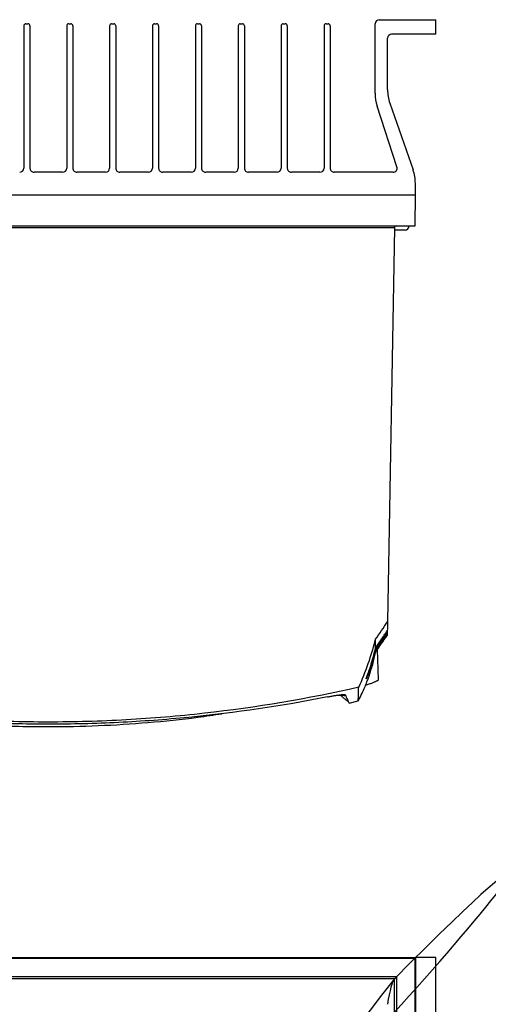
# Model space of a CAD drawing. Header units: millimetres. Extents: x -3.03 to 0.78, y -0.23 to 0.59.
# Tile 68 of 165: x 0.15 to 0.26, y 0.27 to 0.51. Entities that reach past the tile are written whole.
import ezdxf

# ---------------------------------------------------------------- set-up
doc = ezdxf.new("R2010")
doc.units = ezdxf.units.MM

msp = doc.modelspace()

# ---------------------------------------------------------------- linework, layer by layer
at = {"color": 7, "linetype": 'Continuous', "lineweight": 25}
for p, q in [((0.15275, 0.508829), (0.15325, 0.508829)), ((0.16315, 0.508829), (0.16365, 0.508829)), ((0.17355, 0.508829), (0.17405, 0.508829)), ((0.18395, 0.508829), (0.18445, 0.508829)), ((0.19435, 0.508829), (0.19485, 0.508829)), ((0.20475, 0.508829), (0.20525, 0.508829)), ((0.21515, 0.508829), (0.21565, 0.508829)), ((0.22555, 0.508829), (0.22605, 0.508829)), ((0.23745, 0.491987), (0.23745, 0.508829)), ((0.23845, 0.509829), (0.2522, 0.509829)), ((0.2522, 0.506329), (0.2522, 0.509829)), ((0.15225, 0.508329), (0.15225, 0.473829)), ((0.15375, 0.508329), (0.15375, 0.473829)), ((0.16265, 0.508329), (0.16265, 0.473829)), ((0.16415, 0.508329), (0.16415, 0.473829)), ((0.17305, 0.508329), (0.17305, 0.473829)), ((0.17455, 0.508329), (0.17455, 0.473829)), ((0.18345, 0.508329), (0.18345, 0.473829)), ((0.18495, 0.508329), (0.18495, 0.473829)), ((0.19385, 0.508329), (0.19385, 0.473829)), ((0.19535, 0.508329), (0.19535, 0.473829)), ((0.20425, 0.508329), (0.20425, 0.473829)), ((0.20575, 0.508329), (0.20575, 0.473829)), ((0.21465, 0.508329), (0.21465, 0.473829)), ((0.21615, 0.508329), (0.21615, 0.473829)), ((0.22505, 0.508329), (0.22505, 0.473829)), ((0.22655, 0.508329), (0.22655, 0.473829)), ((0.2522, 0.506329), (0.24145, 0.506329)), ((0.24045, 0.492873), (0.24045, 0.505329)), ((0.241008, 0.489579), (0.246642, 0.473428)), ((0.242735, 0.474138), (0.237939, 0.488897)), ((0.16165, 0.472829), (0.15475, 0.472829)), ((0.17205, 0.472829), (0.16515, 0.472829)), ((0.18245, 0.472829), (0.17555, 0.472829)), ((0.19285, 0.472829), (0.18595, 0.472829)), ((0.20325, 0.472829), (0.19635, 0.472829)), ((0.21365, 0.472829), (0.20675, 0.472829)), ((0.22405, 0.472829), (0.21715, 0.472829)), ((0.241784, 0.472829), (0.22755, 0.472829)), ((0.2472, 0.467329), (0.2472, 0.470135)), ((0.069156, 0.467329), (0.247244, 0.467329)), ((0.247113, 0.459829), (0.247244, 0.467329)), ((0.069287, 0.459829), (0.247113, 0.459829)), ((0.242103, 0.45934), (0.074297, 0.45934)), ((0.242103, 0.459337), (0.240436, 0.363814)), ((0.2447, 0.458829), (0.242091, 0.458829)), ((0.240396, 0.361527), (0.240383, 0.360791)), ((0.238274, 0.349823), (0.238018, 0.357155)), ((0.230949, 0.344496), (0.230947, 0.344501)), ((0.231114, 0.344135), (0.233335, 0.344676)), ((0.069156, 0.28244), (0.247244, 0.28244)), ((0.069287, 0.28231), (0.247113, 0.28231)), ((0.247113, 0.28231), (0.247244, 0.28244)), ((0.247113, 0.246542), (0.247113, 0.28231)), ((0.247244, 0.28244), (0.247244, 0.025353)), ((0.2522, 0.282397), (0.247244, 0.282397)), ((0.2522, 0.025397), (0.2522, 0.282397)), ((0.073797, 0.277787), (0.242603, 0.277787)), ((0.242103, 0.277288), (0.074297, 0.277288)), ((0.242603, 0.277787), (0.242103, 0.277288)), ((0.242103, 0.246608), (0.242103, 0.277288)), ((0.242603, 0.277787), (0.242603, 0.246608))]:
    msp.add_line(p, q, dxfattribs=at)
at = {"color": 9, "linetype": 'Continuous', "lineweight": 25}
msp.add_line((0.240146, 0.360941), (0.240152, 0.361305), dxfattribs=at)
at = {"color": 7, "linetype": 'Continuous', "lineweight": 25}
for centre, radius, start, end in [((0.15275, 0.508329), 0.0005, 90, 180), ((0.15325, 0.508329), 0.0005, 0, 90), ((0.16315, 0.508329), 0.0005000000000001, 90, 180), ((0.16365, 0.508329), 0.0005000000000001, 0, 90), ((0.17355, 0.508329), 0.0005000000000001, 90, 180), ((0.17405, 0.508329), 0.0005000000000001, 0, 90), ((0.18395, 0.508329), 0.0005, 90, 180), ((0.18445, 0.508329), 0.0005, 0, 90), ((0.19435, 0.508329), 0.0005000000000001, 90, 180), ((0.19485, 0.508329), 0.0005000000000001, 0, 90), ((0.20475, 0.508329), 0.0005000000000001, 90, 180), ((0.20525, 0.508329), 0.0005000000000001, 0, 90), ((0.21515, 0.508329), 0.0005, 90, 180), ((0.21565, 0.508329), 0.0005, 0, 90), ((0.22555, 0.508329), 0.0005000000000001, 90, 180), ((0.22605, 0.508329), 0.0005000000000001, 0, 90), ((0.23845, 0.508829), 0.0009999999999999, 90, 179.999993), ((0.24145, 0.505329), 0.001, 90, 180), ((0.24745, 0.491987), 0.0100000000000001, 179.999993, 197.99967), ((0.25045, 0.492873), 0.01, 180, 199.230659), ((0.15125, 0.473829), 0.001, 270.000025, 0), ((0.15475, 0.473829), 0.001, 180, 270.000025), ((0.16165, 0.473829), 0.001, 270.000025, 0), ((0.16515, 0.473829), 0.001, 180, 270.000025), ((0.17205, 0.473829), 0.001, 270.000025, 0), ((0.17555, 0.473829), 0.001, 180, 270.000025), ((0.18245, 0.473829), 0.001, 270.000025, 0), ((0.18595, 0.473829), 0.001, 180, 270.000025), ((0.19285, 0.473829), 0.001, 270.000025, 0), ((0.19635, 0.473829), 0.001, 180, 270.000025), ((0.20325, 0.473829), 0.001, 270.000025, 0), ((0.20675, 0.473829), 0.001, 180, 270.000025), ((0.21365, 0.473829), 0.001, 270.000025, 0), ((0.21715, 0.473829), 0.001, 180, 270.000025), ((0.22405, 0.473829), 0.001, 270.000025, 0), ((0.22755, 0.473829), 0.001, 180, 270.000025), ((0.241784, 0.473829), 0.001, 270.000025, 17.99967), ((0.2372, 0.470135), 0.01, 0, 19.230659), ((0.242603, 0.459329), 0.0005000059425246, 90, 178.720658), ((0.2447, 0.459829), 0.001, 270, 0)]:
    msp.add_arc(centre, radius, start, end, dxfattribs=at)
msp.add_ellipse((0.242542, -0.848409), major_axis=(6.106226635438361e-16, 1.125977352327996), ratio=0.017455, start_param=0.0223311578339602, end_param=0.1073716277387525, dxfattribs=at)
for points in [[(0.2421034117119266, 0.4593374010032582), (0.2421034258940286, 0.4593382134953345), (0.2421034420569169, 0.4593390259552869), (0.242103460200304, 0.4593398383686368)], [(0.2375516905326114, 0.3596173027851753), (0.2385129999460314, 0.3610159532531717), (0.23947444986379, 0.3624147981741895), (0.240436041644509, 0.3638138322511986)], [(0.2404360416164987, 0.363813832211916), (0.2404203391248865, 0.3629142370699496), (0.2404078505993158, 0.3621987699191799), (0.240398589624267, 0.3616682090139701)], [(0.2403832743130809, 0.3607907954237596), (0.2403838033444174, 0.360821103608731), (0.2402874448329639, 0.3608803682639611), (0.2401457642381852, 0.3609410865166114)], [(0.2403832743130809, 0.3607907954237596), (0.2403832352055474, 0.3607885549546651), (0.2403832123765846, 0.3607872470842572), (0.2403832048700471, 0.360786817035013)], [(0.2375267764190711, 0.3574046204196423), (0.2375290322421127, 0.3579239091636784), (0.2375382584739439, 0.3586627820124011), (0.2375516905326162, 0.3596173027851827)], [(0.2375296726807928, 0.3568056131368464), (0.237539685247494, 0.3568558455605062), (0.2375117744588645, 0.3569194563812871), (0.2374539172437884, 0.3569837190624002)], [(0.237526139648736, 0.3567861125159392), (0.2375261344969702, 0.3567871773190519), (0.2375271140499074, 0.3567927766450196), (0.2375296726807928, 0.3568056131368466)]]:
    msp.add_open_spline(points, degree=3, dxfattribs=at)
for points, knots in [([(0.2421034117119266, 0.2772875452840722), (0.2421034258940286, 0.2772875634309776), (0.2421034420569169, 0.2772875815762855), (0.242103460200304, 0.2772875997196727), (0.3313940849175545, 0.3665782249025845), (0.1723078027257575, 0.1879796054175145), (0.2421034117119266, 0.2772875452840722)], [1e-16, 1e-16, 1e-16, 1e-16, 2.4383371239e-06, 2.4383371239e-06, 2.4383371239e-06, 2.5112367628e-06, 2.5112367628e-06, 2.5112367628e-06, 2.5112367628e-06]), ([(0.2374539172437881, 0.3569837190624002), (0.2378657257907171, 0.3575820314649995), (0.2383032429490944, 0.3582226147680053), (0.239206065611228, 0.3595506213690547), (0.2396720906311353, 0.3602391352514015), (0.2401457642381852, 0.3609410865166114)], [0, 0, 0, 0, 0.5, 0.5, 1, 1, 1, 1]), ([(0.2403832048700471, 0.360786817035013), (0.2398793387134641, 0.3600759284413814), (0.239384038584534, 0.3593791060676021), (0.238425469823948, 0.3580361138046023), (0.2379620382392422, 0.357389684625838), (0.237526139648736, 0.3567861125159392)], [0, 0, 0, 0, 0.5, 0.5, 1, 1, 1, 1]), ([(0.2375267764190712, 0.3574046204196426), (0.2379625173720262, 0.3580607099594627), (0.2384270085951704, 0.3587542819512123), (0.2393904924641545, 0.3601842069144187), (0.2398880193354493, 0.3609183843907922), (0.240398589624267, 0.3616682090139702)], [0, 0, 0, 0, 0.5, 0.5, 1, 1, 1, 1]), ([(0.23754240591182, 0.3564769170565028), (0.2380085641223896, 0.3571426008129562), (0.2389539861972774, 0.3584926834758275), (0.2398994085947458, 0.3598427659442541), (0.2403786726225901, 0.3605271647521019)], [0, 0, 0, 0, 0.4930688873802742, 1, 1, 1, 1]), ([(0.2403810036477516, 0.3606607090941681), (0.2403803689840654, 0.3606243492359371), (0.2403787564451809, 0.3605319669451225), (0.2403789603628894, 0.3605436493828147), (0.2403790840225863, 0.3605507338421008)], [0, 0, 0, 0, 0.3935803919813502, 1, 1, 1, 1]), ([(0.2334636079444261, 0.3479712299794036), (0.2343359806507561, 0.3498449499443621), (0.235107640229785, 0.3517540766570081), (0.2364680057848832, 0.3556368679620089), (0.2370561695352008, 0.35761071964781), (0.2375516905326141, 0.3596173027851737)], [0, 0, 0, 0, 0.5, 0.5, 1, 1, 1, 1]), ([(0.2333356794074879, 0.3446641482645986), (0.233362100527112, 0.3447114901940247), (0.2337013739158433, 0.3453194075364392), (0.2342366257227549, 0.3464333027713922), (0.2349132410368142, 0.3479195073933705), (0.2354254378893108, 0.3491730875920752), (0.2358077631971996, 0.3501886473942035), (0.236154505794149, 0.3511783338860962), (0.2365339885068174, 0.3523536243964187), (0.2369637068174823, 0.3538772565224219), (0.2372649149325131, 0.3551452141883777), (0.237447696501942, 0.3560084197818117), (0.2375179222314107, 0.3563698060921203), (0.2375512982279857, 0.3565415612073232)], [0, 0, 0, 0, 0.0133862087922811, 0.1718922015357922, 0.3069307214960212, 0.4185783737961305, 0.5068856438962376, 0.5725945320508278, 0.672108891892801, 0.7832414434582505, 0.8923798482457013, 0.9488516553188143, 1, 1, 1, 1]), ([(0.235260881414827, 0.3499661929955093), (0.2352603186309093, 0.3499788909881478), (0.2352584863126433, 0.3500202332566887), (0.2355005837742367, 0.350674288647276), (0.2359512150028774, 0.3519175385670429), (0.2365268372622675, 0.3536357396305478), (0.2370791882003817, 0.3555415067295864), (0.2373999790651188, 0.3568407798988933), (0.2375300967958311, 0.357412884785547), (0.2375317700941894, 0.3574202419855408)], [0, 0, 0, 0, 0.072110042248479, 0.2347766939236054, 0.3965905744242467, 0.6090881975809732, 0.8300816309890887, 0.9978148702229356, 0.9999999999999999, 0.9999999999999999, 0.9999999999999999, 0.9999999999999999]), ([(0.2375296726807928, 0.3568056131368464), (0.2375284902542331, 0.3568001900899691), (0.2374776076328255, 0.3565668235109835), (0.2372831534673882, 0.3557144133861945), (0.2369020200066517, 0.3542767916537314), (0.2364250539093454, 0.3527931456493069), (0.2360251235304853, 0.3517017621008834), (0.2357926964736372, 0.3511072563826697), (0.2357046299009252, 0.3509057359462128), (0.2357008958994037, 0.3508971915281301)], [0, 0, 0, 0, 0.0024014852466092, 0.1033416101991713, 0.3797506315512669, 0.661765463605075, 0.8253024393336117, 0.9925928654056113, 1, 1, 1, 1]), ([(0.2375376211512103, 0.3564883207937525), (0.237537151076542, 0.356481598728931), (0.2375296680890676, 0.3563745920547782), (0.2375278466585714, 0.3565870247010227), (0.2375261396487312, 0.3567861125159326)], [0, 0, 0, 0, 0.0628191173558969, 1, 1, 1, 1]), ([(0.2375276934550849, 0.357405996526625), (0.2375275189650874, 0.357405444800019), (0.2375270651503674, 0.357404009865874), (0.2375268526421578, 0.3574039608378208), (0.2375268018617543, 0.3574044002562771), (0.2375267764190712, 0.3574046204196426)], [0, 0, 0, 0, 0.2376287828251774, 0.6180264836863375, 1, 1, 1, 1]), ([(0.2351201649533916, 0.3484462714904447), (0.2351890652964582, 0.3484693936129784), (0.2354225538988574, 0.3485477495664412), (0.2357952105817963, 0.3486784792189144), (0.2362276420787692, 0.3488346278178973), (0.2366223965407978, 0.3489833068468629), (0.2369812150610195, 0.3491244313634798), (0.2373056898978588, 0.349258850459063), (0.23758400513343, 0.3493816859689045), (0.237814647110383, 0.3494916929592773), (0.2379992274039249, 0.3495890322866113), (0.2381410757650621, 0.3496754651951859), (0.2382306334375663, 0.349746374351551), (0.2382729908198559, 0.3497956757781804), (0.2382693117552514, 0.3498158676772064), (0.2382680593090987, 0.3498227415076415)], [0, 0, 0, 0, 0.0363071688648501, 0.123037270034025, 0.2104177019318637, 0.2942503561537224, 0.3786902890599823, 0.4650878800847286, 0.5521812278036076, 0.6332230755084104, 0.71486714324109, 0.7984578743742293, 0.8827413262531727, 0.9600821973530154, 1, 1, 1, 1]), ([(0.2334637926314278, 0.3479711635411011), (0.221115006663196, 0.3451697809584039), (0.2086423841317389, 0.3430576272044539), (0.1928945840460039, 0.3412895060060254), (0.1897381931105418, 0.3409797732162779), (0.1834264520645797, 0.3404494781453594), (0.1802690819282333, 0.3402286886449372), (0.1707924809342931, 0.3396991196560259), (0.1644687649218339, 0.3395229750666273), (0.1549741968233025, 0.3395246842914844), (0.1518078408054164, 0.3395696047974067), (0.1454721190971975, 0.3397484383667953), (0.1423024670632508, 0.339882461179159), (0.1328206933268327, 0.3404164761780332), (0.1265251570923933, 0.3409485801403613), (0.1077144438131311, 0.3430662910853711), (0.095274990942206, 0.3451720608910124), (0.0829362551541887, 0.347971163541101)], [0, 0, 0, 0, 0.25, 0.25, 0.3125000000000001, 0.3125000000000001, 0.375, 0.375, 0.4999999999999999, 0.4999999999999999, 0.5624999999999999, 0.5624999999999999, 0.6249999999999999, 0.6249999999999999, 0.7499999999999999, 0.7499999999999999, 1, 1, 1, 1]), ([(0.2258797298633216, 0.3456109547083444), (0.2261711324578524, 0.3456687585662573), (0.2264559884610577, 0.3457238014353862), (0.227012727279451, 0.3458283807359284), (0.2272872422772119, 0.3458783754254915), (0.2278088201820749, 0.3459699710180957), (0.2280541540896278, 0.3460113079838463), (0.2285144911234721, 0.3460851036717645), (0.228731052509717, 0.346117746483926), (0.229117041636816, 0.3461714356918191), (0.2292884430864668, 0.3461928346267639), (0.2295890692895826, 0.3462248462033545), (0.2297172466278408, 0.3462352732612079), (0.2300259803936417, 0.346249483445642), (0.2301375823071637, 0.3462366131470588), (0.2301533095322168, 0.3462028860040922)], [0, 0, 0, 0, 0.1250000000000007, 0.1250000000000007, 0.2500000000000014, 0.2500000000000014, 0.3750000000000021, 0.3750000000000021, 0.5000000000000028, 0.5000000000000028, 0.6250000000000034, 0.6250000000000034, 0.7500000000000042, 0.7500000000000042, 1, 1, 1, 1]), ([(0.2301533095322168, 0.3462028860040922), (0.2303612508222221, 0.345756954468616), (0.2307779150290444, 0.344863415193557), (0.2310860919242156, 0.3442025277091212), (0.231103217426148, 0.34416580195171), (0.2311108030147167, 0.3441495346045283)], [0, 0, 0, 0, 0.3569019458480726, 0.7151454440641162, 1, 1, 1, 1]), ([(0.2333383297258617, 0.3446621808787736), (0.2333383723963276, 0.3446619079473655), (0.2333386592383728, 0.3446600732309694), (0.2333395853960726, 0.3446691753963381), (0.2333411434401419, 0.3446901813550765), (0.2333431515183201, 0.344724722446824), (0.2333455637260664, 0.3447709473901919), (0.2333483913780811, 0.3448288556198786), (0.2333516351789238, 0.3448979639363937), (0.2333568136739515, 0.3450114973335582), (0.233365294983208, 0.3451990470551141), (0.2333785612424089, 0.3455075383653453), (0.2333950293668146, 0.3459190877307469), (0.2334147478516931, 0.3464545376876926), (0.2334376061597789, 0.3471240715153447), (0.2334547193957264, 0.3476827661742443), (0.2334635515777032, 0.347971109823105)], [0, 0, 0, 0, 0.0077689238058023, 0.052224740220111, 0.0962259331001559, 0.1397726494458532, 0.1828650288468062, 0.2255032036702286, 0.267687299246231, 0.3094174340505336, 0.4032669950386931, 0.5056122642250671, 0.6164550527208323, 0.7357979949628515, 0.8636447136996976, 0.9999999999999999, 0.9999999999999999, 0.9999999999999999, 0.9999999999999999]), ([(0.2258797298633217, 0.3456109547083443), (0.2147613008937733, 0.343405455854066), (0.2035545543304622, 0.3417579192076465), (0.1894377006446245, 0.34038070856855), (0.1866088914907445, 0.3401394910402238), (0.180940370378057, 0.3397256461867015), (0.1780987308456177, 0.3395529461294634), (0.1695735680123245, 0.3391388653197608), (0.1638916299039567, 0.3390012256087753), (0.1525307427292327, 0.3390008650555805), (0.1468517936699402, 0.3391381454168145), (0.1354968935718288, 0.3396886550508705), (0.129815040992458, 0.3401027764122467), (0.1128543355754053, 0.3417563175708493), (0.1016401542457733, 0.3434051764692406), (0.0905203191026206, 0.345610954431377)], [0, 0, 0, 0, 0.25, 0.25, 0.3125, 0.3125, 0.375, 0.375, 0.5, 0.5, 0.625, 0.625, 0.75, 0.75, 1, 1, 1, 1]), ([(0.2303110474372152, 0.3458646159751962), (0.2302569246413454, 0.3458765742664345), (0.2301477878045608, 0.3459006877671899), (0.2298643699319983, 0.34593134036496), (0.2295004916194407, 0.3459560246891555), (0.2291056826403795, 0.3459746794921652), (0.2286090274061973, 0.3459902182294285), (0.228243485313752, 0.3459995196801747), (0.2280339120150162, 0.3460025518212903), (0.2280325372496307, 0.346002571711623)], [0, 0, 0, 0, 0.2186771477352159, 0.4409552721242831, 0.5783772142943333, 0.7192440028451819, 0.8568861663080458, 0.9990611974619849, 1, 1, 1, 1]), ([(0.2309422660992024, 0.3445001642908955), (0.2308797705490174, 0.3445343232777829), (0.2307583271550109, 0.3446007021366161), (0.2305750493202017, 0.344722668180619), (0.2303975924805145, 0.3448531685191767), (0.2302254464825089, 0.3449905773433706), (0.2300480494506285, 0.345140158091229), (0.2297629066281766, 0.3453899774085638), (0.2294714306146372, 0.3456583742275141), (0.2292050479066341, 0.3459101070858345), (0.229139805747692, 0.3459717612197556)], [0, 0, 0, 0, 0.1232634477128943, 0.2395295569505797, 0.3487982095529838, 0.4510692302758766, 0.5463424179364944, 0.6536281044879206, 0.9151669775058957, 1, 1, 1, 1]), ([(0.1150822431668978, 0.3416810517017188), (0.1163605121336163, 0.3414758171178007), (0.1213400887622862, 0.3406763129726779), (0.1301669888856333, 0.3397113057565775), (0.1405040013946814, 0.338888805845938), (0.1498851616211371, 0.3384874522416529), (0.1594854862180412, 0.3383501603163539), (0.1703349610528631, 0.3385739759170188), (0.1824161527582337, 0.3393535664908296), (0.1924282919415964, 0.340338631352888), (0.1983514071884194, 0.3412462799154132), (0.2002940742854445, 0.341543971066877)], [0, 0, 0, 0, 0.0458580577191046, 0.1786429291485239, 0.311853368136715, 0.4092339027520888, 0.5067887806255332, 0.647142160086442, 0.788018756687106, 0.9304742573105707, 0.9999999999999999, 0.9999999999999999, 0.9999999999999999, 0.9999999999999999])]:
    msp.add_open_spline(points, degree=3, knots=knots, dxfattribs=at)
at = {"color": 9, "linetype": 'Continuous', "lineweight": 25}
for points, knots in [([(0.2353135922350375, 0.3501511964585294), (0.2353225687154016, 0.3501659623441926), (0.2353467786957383, 0.3502057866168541), (0.2354357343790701, 0.3503990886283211), (0.2355658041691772, 0.3507009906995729), (0.2357559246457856, 0.351168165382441), (0.2360129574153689, 0.3518429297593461), (0.236394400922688, 0.3529356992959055), (0.2368420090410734, 0.3543957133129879), (0.2372122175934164, 0.3558448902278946), (0.2373994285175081, 0.3567269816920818), (0.2374539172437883, 0.3569837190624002)], [0, 0, 0, 0, 0.0429816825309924, 0.1159235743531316, 0.1870543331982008, 0.2597333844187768, 0.3791086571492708, 0.5017524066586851, 0.7055579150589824, 0.9143010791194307, 1, 1, 1, 1]), ([(0.2357008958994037, 0.3508971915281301), (0.235592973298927, 0.3506452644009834), (0.2353726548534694, 0.3501309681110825), (0.235294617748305, 0.3499981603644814), (0.2352548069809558, 0.3499304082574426)], [0, 0, 0, 0, 0.4898482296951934, 1, 1, 1, 1])]:
    msp.add_open_spline(points, degree=3, knots=knots, dxfattribs=at)

doc.saveas('drawing.dxf')
